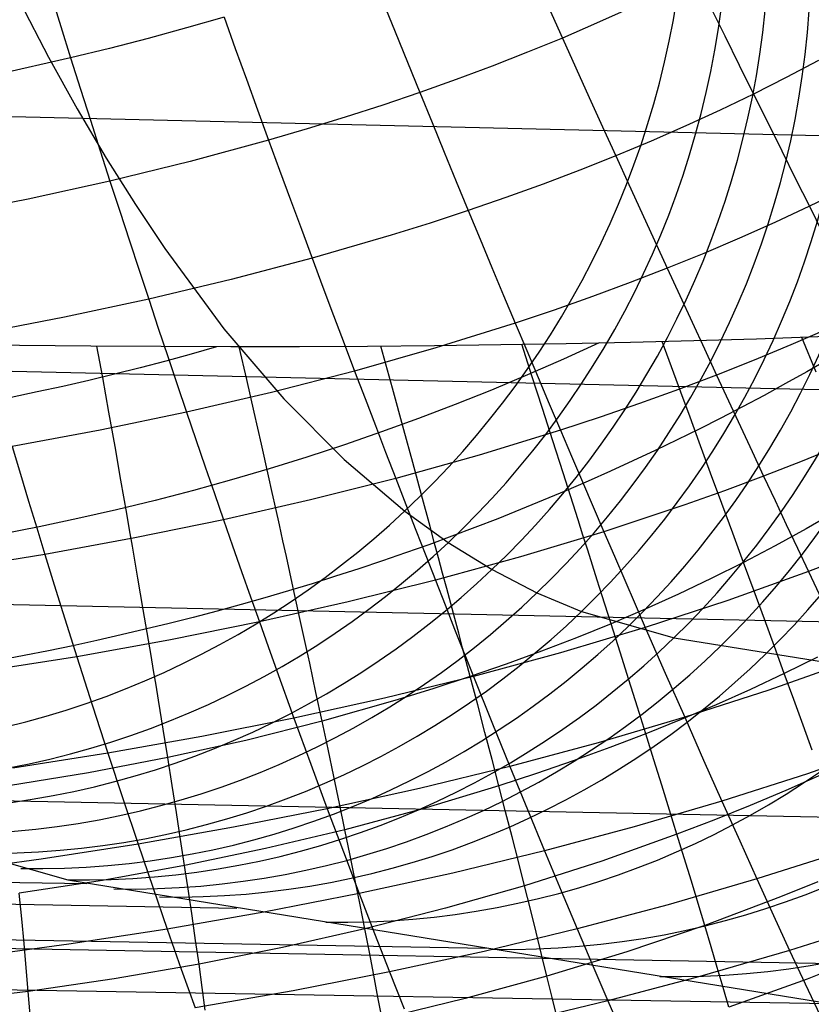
# Model space of a CAD drawing. Extents: x -274 to 274, y -220 to 276.
# Tile 28 of 164: x -253.52 to -251.7, y 8.7 to 10.96. Entities that reach past the tile are written whole.
import ezdxf

# ---------------------------------------------------------------- set-up
doc = ezdxf.new("R2010")
doc.units = 0
doc.layers.add('PREDEFINITO', color=7, linetype='CONTINUOUS')

msp = doc.modelspace()

# ---------------------------------------------------------------- linework, layer by layer
at = {"layer": 'PREDEFINITO'}
for p, q in [((-253.4439, 11.0218, 694.3541), (-253.4211, 10.9486, 694.3241)), ((-249.2231, 10.6386, 696.4546), (-264.8686, 11.0101, 693.1242)), ((-253.5147, 11.0035, 723.4816), (-253.4492, 10.8781, 723.1599)), ((-252.681, 11.0075, 694.0804), (-252.6523, 10.9364, 694.0465)), ((-252.2986, 10.9914, 693.9008), (-252.2674, 10.9218, 693.8642)), ((-252.1116, 10.9906, 693.8042), (-252.1888, 10.9557, 693.8347)), ((-251.9279, 10.9947, 693.7033), (-251.8943, 10.9267, 693.6642)), ((-253.0455, 10.9699, 694.2101), (-253.1322, 10.945, 694.2321)), ((-253.0455, 10.9699, 694.2101), (-253.0197, 10.8981, 694.1768)), ((-252.1888, 10.9557, 693.8347), (-252.2674, 10.9218, 693.8642)), ((-253.4211, 10.9486, 694.3241), (-253.3983, 10.8761, 694.2915)), ((-253.1322, 10.945, 694.2321), (-253.2199, 10.9211, 694.2529)), ((-252.6523, 10.9364, 694.0465), (-252.6237, 10.8661, 694.0101)), ((-253.2199, 10.9211, 694.2529), (-253.3087, 10.8981, 694.2727)), ((-252.2674, 10.9218, 693.8642), (-252.3474, 10.889, 693.8925)), ((-252.2674, 10.9218, 693.8642), (-252.2363, 10.853, 693.825)), ((-251.8943, 10.9267, 693.6642), (-251.861, 10.8595, 693.6226)), ((-253.3087, 10.8981, 694.2727), (-253.3983, 10.8761, 694.2915)), ((-253.0197, 10.8981, 694.1768), (-252.9941, 10.827, 694.1409)), ((-252.3474, 10.889, 693.8925), (-252.4287, 10.8571, 693.9198)), ((-253.3983, 10.8761, 694.2915), (-253.5803, 10.8349, 694.3258)), ((-253.4492, 10.8781, 723.1599), (-253.3832, 10.7589, 722.8364)), ((-253.3983, 10.8761, 694.2915), (-253.3756, 10.8042, 694.2563)), ((-252.6237, 10.8661, 694.0101), (-252.5954, 10.7965, 693.9712)), ((-251.6789, 10.8702, 693.5153), (-251.7527, 10.8311, 693.5475)), ((-252.4287, 10.8571, 693.9198), (-252.5114, 10.8263, 693.946)), ((-252.2363, 10.853, 693.825), (-252.2056, 10.785, 693.7834)), ((-251.861, 10.8595, 693.6226), (-251.8281, 10.793, 693.5787)), ((-252.9941, 10.827, 694.1409), (-252.9685, 10.7566, 694.1024)), ((-252.5114, 10.8263, 693.946), (-252.5954, 10.7965, 693.9712)), ((-251.7527, 10.8311, 693.5475), (-251.8281, 10.793, 693.5787)), ((-253.3756, 10.8042, 694.2563), (-253.3529, 10.7331, 694.2185)), ((-252.5954, 10.7965, 693.9712), (-252.6806, 10.7676, 693.9953)), ((-252.5954, 10.7965, 693.9712), (-252.5672, 10.7276, 693.9298)), ((-252.2056, 10.785, 693.7834), (-252.175, 10.7177, 693.7394)), ((-251.8281, 10.793, 693.5787), (-251.905, 10.756, 693.6088)), ((-251.8281, 10.793, 693.5787), (-251.7954, 10.7274, 693.5324)), ((-253.3832, 10.7589, 722.8364), (-253.3166, 10.6459, 722.5113)), ((-252.9685, 10.7566, 694.1024), (-252.9431, 10.6869, 694.0615)), ((-252.6806, 10.7676, 693.9953), (-252.7669, 10.7397, 694.0184)), ((-251.905, 10.756, 693.6088), (-251.9835, 10.72, 693.6379)), ((-253.3529, 10.7331, 694.2185), (-253.3303, 10.6627, 694.1783)), ((-252.7669, 10.7397, 694.0184), (-252.8544, 10.7128, 694.0405)), ((-252.5672, 10.7276, 693.9298), (-252.5392, 10.6594, 693.886)), ((-251.7954, 10.7274, 693.5324), (-251.7631, 10.6626, 693.4838)), ((-252.8544, 10.7128, 694.0405), (-252.9431, 10.6869, 694.0615)), ((-252.175, 10.7177, 693.7394), (-252.1448, 10.6511, 693.6931)), ((-251.9835, 10.72, 693.6379), (-252.0634, 10.6851, 693.666)), ((-252.9431, 10.6869, 694.0615), (-253.1235, 10.638, 694.1005)), ((-252.9431, 10.6869, 694.0615), (-252.9178, 10.618, 694.0181)), ((-252.0634, 10.6851, 693.666), (-252.1448, 10.6511, 693.6931)), ((-253.3303, 10.6627, 694.1783), (-253.3078, 10.5929, 694.1356)), ((-252.5392, 10.6594, 693.886), (-252.5115, 10.592, 693.8398)), ((-251.7631, 10.6626, 693.4838), (-251.7312, 10.5985, 693.4329)), ((-253.3166, 10.6459, 722.5113), (-253.2495, 10.539, 722.1847)), ((-253.1235, 10.638, 694.1005), (-253.3078, 10.5929, 694.1356)), ((-252.1448, 10.6511, 693.6931), (-252.2276, 10.6182, 693.7191)), ((-252.1448, 10.6511, 693.6931), (-252.1148, 10.5854, 693.6444)), ((-252.9178, 10.618, 694.0181), (-252.8926, 10.5498, 693.9724)), ((-252.2276, 10.6182, 693.7191), (-252.3117, 10.5863, 693.7442)), ((-253.3078, 10.5929, 694.1356), (-253.4959, 10.5517, 694.1666)), ((-253.3078, 10.5929, 694.1356), (-253.2854, 10.5239, 694.0904)), ((-252.5115, 10.592, 693.8398), (-252.4839, 10.5254, 693.7913)), ((-251.7312, 10.5985, 693.4329), (-251.6996, 10.5353, 693.3799)), ((-252.3117, 10.5863, 693.7442), (-252.3972, 10.5553, 693.7682)), ((-252.1148, 10.5854, 693.6444), (-252.0851, 10.5204, 693.5934)), ((-251.6216, 10.5734, 693.3512), (-251.6996, 10.5353, 693.3799)), ((-253.4959, 10.5517, 694.1666), (-253.6872, 10.5143, 694.1938)), ((-252.8926, 10.5498, 693.9724), (-252.8676, 10.4823, 693.9242)), ((-252.3972, 10.5553, 693.7682), (-252.4839, 10.5254, 693.7913)), ((-253.2854, 10.5239, 694.0904), (-253.2631, 10.4557, 694.0429)), ((-253.2495, 10.539, 722.1847), (-253.182, 10.4381, 721.8567)), ((-252.4839, 10.5254, 693.7913), (-252.5719, 10.4965, 693.8134)), ((-252.4839, 10.5254, 693.7913), (-252.4566, 10.4596, 693.7405)), ((-251.6996, 10.5353, 693.3799), (-251.7791, 10.4981, 693.4075)), ((-251.6996, 10.5353, 693.3799), (-251.6683, 10.4728, 693.3246)), ((-252.0851, 10.5204, 693.5934), (-252.0557, 10.4562, 693.5402)), ((-252.8676, 10.4823, 693.9242), (-252.8428, 10.4156, 693.8738)), ((-252.5719, 10.4965, 693.8134), (-252.661, 10.4685, 693.8345)), ((-251.7791, 10.4981, 693.4075), (-251.8601, 10.462, 693.4342)), ((-253.2631, 10.4557, 694.0429), (-253.2409, 10.3881, 693.993)), ((-252.661, 10.4685, 693.8345), (-252.8428, 10.4156, 693.8738)), ((-252.4566, 10.4596, 693.7405), (-252.4295, 10.3945, 693.6873)), ((-252.0557, 10.4562, 693.5402), (-252.0266, 10.3929, 693.4848)), ((-251.8601, 10.462, 693.4342), (-251.9426, 10.4269, 693.46)), ((-253.182, 10.4381, 721.8567), (-253.0457, 10.2538, 721.1971)), ((-249.28, 10.0586, 696.6639), (-264.924, 10.4137, 693.3263)), ((-252.8428, 10.4156, 693.8738), (-253.0288, 10.3665, 693.9092)), ((-252.8428, 10.4156, 693.8738), (-252.8181, 10.3496, 693.821)), ((-251.9426, 10.4269, 693.46), (-252.0266, 10.3929, 693.4848)), ((-253.2409, 10.3881, 693.993), (-253.2188, 10.3214, 693.9409)), ((-252.4295, 10.3945, 693.6873), (-252.4026, 10.3302, 693.632)), ((-252.0266, 10.3929, 693.4848), (-252.1119, 10.3598, 693.5086)), ((-252.0266, 10.3929, 693.4848), (-251.9977, 10.3303, 693.4272)), ((-253.0288, 10.3665, 693.9092), (-253.2188, 10.3214, 693.9409)), ((-252.8181, 10.3496, 693.821), (-252.7936, 10.2844, 693.766)), ((-252.1119, 10.3598, 693.5086), (-252.1986, 10.3277, 693.5315)), ((-253.2188, 10.3214, 693.9409), (-253.4125, 10.28, 693.9688)), ((-253.2188, 10.3214, 693.9409), (-253.1968, 10.2553, 693.8864)), ((-252.4026, 10.3302, 693.632), (-252.376, 10.2666, 693.5745)), ((-252.1986, 10.3277, 693.5315), (-252.2867, 10.2967, 693.5535)), ((-251.9977, 10.3303, 693.4272), (-251.9692, 10.2685, 693.3675)), ((-252.2867, 10.2967, 693.5535), (-252.376, 10.2666, 693.5745)), ((-253.4125, 10.28, 693.9688), (-253.6095, 10.2425, 693.993)), ((-252.7936, 10.2844, 693.766), (-252.7693, 10.22, 693.7087)), ((-253.1968, 10.2553, 693.8864), (-253.175, 10.19, 693.8297)), ((-253.0457, 10.2538, 721.1971), (-252.908, 10.0923, 720.5336)), ((-252.376, 10.2666, 693.5745), (-252.5583, 10.2095, 693.6137)), ((-252.376, 10.2666, 693.5745), (-252.3496, 10.2039, 693.5148)), ((-251.9692, 10.2685, 693.3675), (-251.941, 10.2075, 693.3057)), ((-251.6586, 10.2531, 693.1714), (-251.742, 10.2168, 693.1958)), ((-251.6842, 10.1541, 682.0455), (-251.7173, 10.2338, 682.0093)), ((-253.3245, 10.1414, 681.2354), (-253.3378, 10.214, 681.2193)), ((-252.9934, 10.1369, 681.358), (-253.0107, 10.2125, 681.3389)), ((-252.7693, 10.22, 693.7087), (-252.7452, 10.1564, 693.6493)), ((-252.5583, 10.2095, 693.6137), (-252.7452, 10.1564, 693.6493)), ((-252.6582, 10.1171, 681.5051), (-252.6849, 10.214, 681.4766)), ((-252.3374, 10.1456, 681.6577), (-252.3607, 10.2179, 681.6334)), ((-251.9951, 10.1078, 681.8566), (-252.0382, 10.2244, 681.8105)), ((-251.941, 10.2075, 693.3057), (-251.9131, 10.1473, 693.2419)), ((-251.742, 10.2168, 693.1958), (-251.8268, 10.1816, 693.2193)), ((-253.175, 10.19, 693.8297), (-253.1532, 10.1255, 693.7708)), ((-252.3496, 10.2039, 693.5148), (-252.3234, 10.142, 693.453)), ((-251.8268, 10.1816, 693.2193), (-251.9131, 10.1473, 693.2419)), ((-253.3102, 10.0617, 681.2548), (-253.3245, 10.1414, 681.2354)), ((-252.7452, 10.1564, 693.6493), (-252.9364, 10.1071, 693.6813)), ((-252.7452, 10.1564, 693.6493), (-252.7212, 10.0935, 693.5878)), ((-252.3132, 10.0703, 681.6847), (-252.3374, 10.1456, 681.6577)), ((-252.3234, 10.142, 693.453), (-252.2976, 10.0808, 693.3892)), ((-251.9131, 10.1473, 693.2419), (-252.0008, 10.1141, 693.2636)), ((-251.9131, 10.1473, 693.2419), (-251.8856, 10.088, 693.176)), ((-253.1532, 10.1255, 693.7708), (-253.1316, 10.0618, 693.7097)), ((-252.9764, 10.0621, 681.3785), (-252.9934, 10.1369, 681.358)), ((-252.6321, 10.0215, 681.5361), (-252.6582, 10.1171, 681.5051)), ((-252.9364, 10.1071, 693.6813), (-253.1316, 10.0618, 693.7097)), ((-252.7212, 10.0935, 693.5878), (-252.6975, 10.0314, 693.5242)), ((-252.0008, 10.1141, 693.2636), (-252.0899, 10.0819, 693.2844)), ((-251.9739, 10.0501, 681.8812), (-251.9951, 10.1078, 681.8566)), ((-252.908, 10.0923, 720.5336), (-252.7692, 9.9528, 719.8675)), ((-252.2976, 10.0808, 693.3892), (-252.2719, 10.0205, 693.3233)), ((-252.0899, 10.0819, 693.2844), (-252.1803, 10.0507, 693.3043)), ((-251.8856, 10.088, 693.176), (-251.8583, 10.0294, 693.1083)), ((-253.1316, 10.0618, 693.7097), (-253.3306, 10.0203, 693.7346)), ((-253.2962, 9.983, 681.2763), (-253.3102, 10.0617, 681.2548)), ((-253.1316, 10.0618, 693.7097), (-253.1102, 9.9988, 693.6465)), ((-252.9597, 9.9883, 681.4007), (-252.9764, 10.0621, 681.3785)), ((-252.2894, 9.9958, 681.7135), (-252.3132, 10.0703, 681.6847)), ((-252.1803, 10.0507, 693.3043), (-252.2719, 10.0205, 693.3233)), ((-251.9529, 9.9931, 681.9069), (-251.9739, 10.0501, 681.8812)), ((-252.6975, 10.0314, 693.5242), (-252.674, 9.9701, 693.4585)), ((-251.8583, 10.0294, 693.1083), (-251.8314, 9.9717, 693.0385)), ((-253.3306, 10.0203, 693.7346), (-253.5329, 9.9827, 693.756)), ((-252.6115, 9.9461, 681.5634), (-252.6321, 10.0215, 681.5361)), ((-252.2719, 10.0205, 693.3233), (-252.459, 9.963, 693.3588)), ((-252.2719, 10.0205, 693.3233), (-252.2466, 9.9609, 693.2554)), ((-253.5329, 9.9827, 693.756), (-253.5139, 9.9196, 693.6914)), ((-253.2825, 9.9055, 681.2999), (-253.2962, 9.983, 681.2763)), ((-253.1102, 9.9988, 693.6465), (-253.0889, 9.9366, 693.5813)), ((-252.9434, 9.9155, 681.425), (-252.9597, 9.9883, 681.4007)), ((-252.266, 9.9225, 681.7443), (-252.2894, 9.9958, 681.7135)), ((-251.9267, 9.922, 681.9414), (-251.9529, 9.9931, 681.9069)), ((-251.6294, 9.9848, 692.9253), (-251.7164, 9.9493, 692.9465)), ((-252.674, 9.9701, 693.4585), (-252.6506, 9.9096, 693.3908)), ((-252.459, 9.963, 693.3588), (-252.6506, 9.9096, 693.3908)), ((-252.2466, 9.9609, 693.2554), (-252.2215, 9.9022, 693.1856)), ((-251.8314, 9.9717, 693.0385), (-251.8048, 9.9149, 692.967)), ((-253.0889, 9.9366, 693.5813), (-253.0677, 9.8751, 693.5139)), ((-252.7692, 9.9528, 719.8675), (-252.6297, 9.8347, 719.1998)), ((-252.5914, 9.8719, 681.593), (-252.6115, 9.9461, 681.5634)), ((-251.7164, 9.9493, 692.9465), (-251.8048, 9.9149, 692.967)), ((-253.5139, 9.9196, 693.6914), (-253.4951, 9.8573, 693.6246)), ((-252.935, 9.8777, 681.4387), (-252.9434, 9.9155, 681.425)), ((-252.243, 9.8504, 681.7775), (-252.266, 9.9225, 681.7443)), ((-251.901, 9.8522, 681.9782), (-251.9267, 9.922, 681.9414)), ((-251.8048, 9.9149, 692.967), (-251.8946, 9.8814, 692.9865)), ((-251.8048, 9.9149, 692.967), (-251.7785, 9.8588, 692.8935)), ((-253.2758, 9.8672, 681.3127), (-253.2825, 9.9055, 681.2999)), ((-252.6506, 9.9096, 693.3908), (-252.8467, 9.8601, 693.4194)), ((-252.6506, 9.9096, 693.3908), (-252.6275, 9.8499, 693.3211)), ((-252.2215, 9.9022, 693.1856), (-252.1967, 9.8443, 693.1139)), ((-253.2692, 9.8292, 681.326), (-253.2758, 9.8672, 681.3127)), ((-253.0677, 9.8751, 693.5139), (-253.0467, 9.8145, 693.4446)), ((-252.9267, 9.8403, 681.453), (-252.935, 9.8777, 681.4387)), ((-252.5717, 9.7989, 681.625), (-252.5914, 9.8719, 681.593)), ((-251.8946, 9.8814, 692.9865), (-251.9858, 9.849, 693.0053)), ((-249.3562, 9.5301, 696.9767), (-264.9987, 9.8647, 693.6296)), ((-253.4951, 9.8573, 693.6246), (-253.4763, 9.7958, 693.5559)), ((-252.8467, 9.8601, 693.4194), (-253.0467, 9.8145, 693.4446)), ((-252.6275, 9.8499, 693.3211), (-252.6046, 9.791, 693.2494)), ((-252.2316, 9.8148, 681.795), (-252.243, 9.8504, 681.7775)), ((-252.1967, 9.8443, 693.1139), (-252.1722, 9.7872, 693.0403)), ((-251.9858, 9.849, 693.0053), (-252.1722, 9.7872, 693.0403)), ((-251.8758, 9.7836, 682.0174), (-251.901, 9.8522, 681.9782)), ((-251.7785, 9.8588, 692.8935), (-251.7526, 9.8036, 692.8183)), ((-253.2627, 9.7916, 681.3401), (-253.2692, 9.8292, 681.326)), ((-252.9184, 9.8033, 681.468), (-252.9267, 9.8403, 681.453)), ((-252.6297, 9.8347, 719.1998), (-252.5298, 9.7626, 718.7232)), ((-251.6369, 9.8348, 682.1583), (-251.7068, 9.7941, 682.1245)), ((-253.0467, 9.8145, 693.4446), (-253.2505, 9.7728, 693.4665)), ((-253.0467, 9.8145, 693.4446), (-253.0259, 9.7547, 693.3733)), ((-252.9103, 9.7665, 681.4836), (-252.9184, 9.8033, 681.468)), ((-252.562, 9.7629, 681.6419), (-252.5717, 9.7989, 681.625)), ((-252.2204, 9.7796, 681.8132), (-252.2316, 9.8148, 681.795)), ((-251.7526, 9.8036, 692.8183), (-251.7271, 9.7492, 692.7413)), ((-253.4763, 9.7958, 693.5559), (-253.4577, 9.735, 693.4851)), ((-253.2563, 9.7543, 681.3548), (-253.2627, 9.7916, 681.3401)), ((-252.6046, 9.791, 693.2494), (-252.5819, 9.7329, 693.1759)), ((-252.1722, 9.7872, 693.0403), (-252.3635, 9.7294, 693.072)), ((-252.2093, 9.7447, 681.832), (-252.2204, 9.7796, 681.8132)), ((-252.1722, 9.7872, 693.0403), (-252.1479, 9.7309, 692.9649)), ((-251.851, 9.7164, 682.0589), (-251.8758, 9.7836, 682.0174)), ((-251.7068, 9.7941, 682.1245), (-251.7782, 9.7546, 682.0914)), ((-253.2505, 9.7728, 693.4665), (-253.4577, 9.735, 693.4851)), ((-253.2499, 9.7174, 681.3702), (-253.2563, 9.7543, 681.3548)), ((-253.0259, 9.7547, 693.3733), (-253.0052, 9.6956, 693.3)), ((-252.9022, 9.7301, 681.4998), (-252.9103, 9.7665, 681.4836)), ((-252.5524, 9.7272, 681.6594), (-252.562, 9.7629, 681.6419)), ((-252.5298, 9.7626, 718.7232), (-252.4292, 9.7, 718.2441)), ((-251.7782, 9.7546, 682.0914), (-251.851, 9.7164, 682.0589)), ((-253.4577, 9.735, 693.4851), (-253.668, 9.7011, 693.5005)), ((-253.4577, 9.735, 693.4851), (-253.4391, 9.6751, 693.4124)), ((-252.5819, 9.7329, 693.1759), (-252.5595, 9.6756, 693.1005)), ((-252.1983, 9.7102, 681.8514), (-252.2093, 9.7447, 681.832)), ((-252.1479, 9.7309, 692.9649), (-252.1239, 9.6755, 692.8877)), ((-251.7271, 9.7492, 692.7413), (-251.7019, 9.6957, 692.6626)), ((-253.2436, 9.6808, 681.3863), (-253.2499, 9.7174, 681.3702)), ((-252.8943, 9.6941, 681.5167), (-252.9022, 9.7301, 681.4998)), ((-252.3635, 9.7294, 693.072), (-252.5595, 9.6756, 693.1005)), ((-252.5429, 9.6919, 681.6776), (-252.5524, 9.7272, 681.6594)), ((-252.1875, 9.676, 681.8715), (-252.1983, 9.7102, 681.8514)), ((-251.851, 9.7164, 682.0589), (-251.9252, 9.6793, 682.0271)), ((-251.8268, 9.6506, 682.1029), (-251.851, 9.7164, 682.0589)), ((-251.6115, 9.7304, 692.6444), (-251.7019, 9.6957, 692.6626)), ((-253.0052, 9.6956, 693.3), (-252.9847, 9.6374, 693.2249)), ((-252.8864, 9.6583, 681.5343), (-252.8943, 9.6941, 681.5167)), ((-252.5335, 9.6569, 681.6965), (-252.5429, 9.6919, 681.6776)), ((-252.4292, 9.7, 718.2441), (-252.3264, 9.6466, 717.7558)), ((-251.7019, 9.6957, 692.6626), (-251.8867, 9.6294, 692.6969)), ((-251.7019, 9.6957, 692.6626), (-251.6525, 9.5912, 692.5003)), ((-253.4391, 9.6751, 693.4124), (-253.4207, 9.6159, 693.3377)), ((-253.2374, 9.6446, 681.403), (-253.2436, 9.6808, 681.3863)), ((-252.5595, 9.6756, 693.1005), (-252.7599, 9.6258, 693.1258)), ((-252.5595, 9.6756, 693.1005), (-252.5373, 9.6192, 693.0233)), ((-252.1767, 9.6422, 681.8922), (-252.1875, 9.676, 681.8715)), ((-252.1239, 9.6755, 692.8877), (-252.1003, 9.6209, 692.8087)), ((-251.9252, 9.6793, 682.0271), (-252.0007, 9.6435, 681.9958)), ((-253.2313, 9.6087, 681.4203), (-253.2374, 9.6446, 681.403)), ((-252.8787, 9.6229, 681.5524), (-252.8864, 9.6583, 681.5343)), ((-252.5242, 9.6222, 681.7159), (-252.5335, 9.6569, 681.6965)), ((-252.3264, 9.6466, 717.7558), (-252.2234, 9.604, 717.2674)), ((-252.1556, 9.5755, 681.9354), (-252.1767, 9.6422, 681.8922)), ((-252.0007, 9.6435, 681.9958), (-252.0775, 9.6089, 681.9653)), ((-251.8031, 9.5861, 682.1493), (-251.8268, 9.6506, 682.1029)), ((-252.9847, 9.6374, 693.2249), (-252.9643, 9.58, 693.1479)), ((-252.7599, 9.6258, 693.1258), (-252.9643, 9.58, 693.1479)), ((-252.871, 9.5879, 681.5712), (-252.8787, 9.6229, 681.5524)), ((-252.5373, 9.6192, 693.0233), (-252.5153, 9.5636, 692.9443)), ((-252.5151, 9.5879, 681.736), (-252.5242, 9.6222, 681.7159)), ((-252.1003, 9.6209, 692.8087), (-252.0769, 9.5672, 692.728)), ((-251.8867, 9.6294, 692.6969), (-252.0769, 9.5672, 692.728)), ((-253.4207, 9.6159, 693.3377), (-253.4024, 9.5576, 693.2612)), ((-253.2253, 9.5731, 681.4383), (-253.2313, 9.6087, 681.4203)), ((-252.2234, 9.604, 717.2674), (-252.0103, 9.5435, 716.2596)), ((-252.0775, 9.6089, 681.9653), (-252.1556, 9.5755, 681.9354)), ((-253.2193, 9.5379, 681.4569), (-253.2253, 9.5731, 681.4383)), ((-252.9643, 9.58, 693.1479), (-253.1725, 9.538, 693.1669)), ((-252.9643, 9.58, 693.1479), (-252.9441, 9.5234, 693.0691)), ((-252.8634, 9.5531, 681.5907), (-252.871, 9.5879, 681.5712)), ((-252.506, 9.554, 681.7567), (-252.5151, 9.5879, 681.736)), ((-252.1556, 9.5755, 681.9354), (-252.2348, 9.5434, 681.9061)), ((-252.1349, 9.5103, 681.981), (-252.1556, 9.5755, 681.9354)), ((-251.78, 9.5231, 682.198), (-251.8031, 9.5861, 682.1493)), ((-253.4024, 9.5576, 693.2612), (-253.3841, 9.5, 693.1828)), ((-252.856, 9.5188, 681.6107), (-252.8634, 9.5531, 681.5907)), ((-252.5153, 9.5636, 692.9443), (-252.472, 9.4548, 692.781)), ((-252.497, 9.5204, 681.7781), (-252.506, 9.554, 681.7567)), ((-252.0769, 9.5672, 692.728), (-252.2721, 9.509, 692.756)), ((-252.0769, 9.5672, 692.728), (-252.031, 9.4622, 692.5616)), ((-253.1725, 9.538, 693.1669), (-253.3841, 9.5, 693.1828)), ((-253.2135, 9.503, 681.4762), (-253.2193, 9.5379, 681.4569)), ((-252.2348, 9.5434, 681.9061), (-252.3152, 9.5124, 681.8776)), ((-252.0103, 9.5435, 716.2596), (-248.5618, 8.986, 699.9899)), ((-252.9441, 9.5234, 693.0691), (-252.9241, 9.4676, 692.9885)), ((-252.8486, 9.4847, 681.6314), (-252.856, 9.5188, 681.6107)), ((-252.4794, 9.4542, 681.8225), (-252.497, 9.5204, 681.7781)), ((-252.2721, 9.509, 692.756), (-252.472, 9.4548, 692.781)), ((-252.3152, 9.5124, 681.8776), (-252.3968, 9.4827, 681.8498)), ((-252.1147, 9.4464, 682.029), (-252.1349, 9.5103, 681.981)), ((-251.7574, 9.4615, 682.2491), (-251.78, 9.5231, 682.198)), ((-253.3841, 9.5, 693.1828), (-253.5989, 9.4659, 693.1956)), ((-253.3841, 9.5, 693.1828), (-253.3481, 9.3873, 693.0206)), ((-253.2077, 9.4684, 681.4961), (-253.2135, 9.503, 681.4762)), ((-252.8341, 9.4176, 681.6746), (-252.8486, 9.4847, 681.6314)), ((-252.3968, 9.4827, 681.8498), (-252.4794, 9.4542, 681.8225)), ((-251.6045, 9.4901, 692.3315), (-251.7927, 9.4233, 692.3616)), ((-251.6811, 9.4992, 682.2799), (-251.7574, 9.4615, 682.2491)), ((-253.202, 9.4342, 681.5166), (-253.2077, 9.4684, 681.4961)), ((-252.9241, 9.4676, 692.9885), (-252.8847, 9.3585, 692.8221)), ((-252.031, 9.4622, 692.5616), (-251.9863, 9.3606, 692.3889)), ((-251.7574, 9.4615, 682.2491), (-251.835, 9.4249, 682.2189)), ((-251.7353, 9.4012, 682.3025), (-251.7574, 9.4615, 682.2491)), ((-252.472, 9.4548, 692.781), (-252.6763, 9.4046, 692.803)), ((-252.4794, 9.4542, 681.8225), (-252.5631, 9.4268, 681.796)), ((-252.4623, 9.3894, 681.8695), (-252.4794, 9.4542, 681.8225)), ((-252.472, 9.4548, 692.781), (-252.4297, 9.3494, 692.6111)), ((-252.095, 9.3838, 682.0793), (-252.1147, 9.4464, 682.029)), ((-253.1964, 9.4004, 681.5377), (-253.202, 9.4342, 681.5166)), ((-252.82, 9.3519, 681.7202), (-252.8341, 9.4176, 681.6746)), ((-252.5631, 9.4268, 681.796), (-252.6478, 9.4007, 681.7701)), ((-251.7927, 9.4233, 692.3616), (-251.9863, 9.3606, 692.3889)), ((-251.835, 9.4249, 682.2189), (-251.914, 9.3896, 682.1893)), ((-249.4527, 9.0868, 697.3973), (-265.094, 9.3967, 694.0425)), ((-253.1855, 9.3336, 681.5818), (-253.1964, 9.4004, 681.5377)), ((-252.6763, 9.4046, 692.803), (-252.8847, 9.3585, 692.8221)), ((-252.6478, 9.4007, 681.7701), (-252.82, 9.3519, 681.7202)), ((-251.7138, 9.3423, 682.3581), (-251.7353, 9.4012, 682.3025)), ((-253.3481, 9.3873, 693.0206), (-253.3126, 9.278, 692.8514)), ((-252.4455, 9.3259, 681.9187), (-252.4623, 9.3894, 681.8695)), ((-252.0758, 9.3227, 682.1319), (-252.095, 9.3838, 682.0793)), ((-251.914, 9.3896, 682.1893), (-251.9943, 9.3556, 682.1603)), ((-252.8847, 9.3585, 692.8221), (-253.0969, 9.3162, 692.8382)), ((-252.82, 9.3519, 681.7202), (-252.9958, 9.3077, 681.6729)), ((-252.8847, 9.3585, 692.8221), (-252.8461, 9.2527, 692.649)), ((-252.8064, 9.2874, 681.7682), (-252.82, 9.3519, 681.7202)), ((-252.4297, 9.3494, 692.6111), (-252.3884, 9.2474, 692.4348)), ((-251.9863, 9.3606, 692.3889), (-252.185, 9.302, 692.4133)), ((-251.9943, 9.3556, 682.1603), (-252.0758, 9.3227, 682.1319)), ((-251.9863, 9.3606, 692.3889), (-251.9429, 9.2625, 692.21)), ((-253.1749, 9.2682, 681.6283), (-253.1855, 9.3336, 681.5818)), ((-252.4293, 9.2638, 681.9704), (-252.4455, 9.3259, 681.9187)), ((-251.6928, 9.2849, 682.4159), (-251.7138, 9.3423, 682.3581)), ((-253.0969, 9.3162, 692.8382), (-253.3126, 9.278, 692.8514)), ((-252.9958, 9.3077, 681.6729), (-253.1749, 9.2682, 681.6283)), ((-252.185, 9.302, 692.4133), (-252.3884, 9.2474, 692.4348)), ((-252.0758, 9.3227, 682.1319), (-252.1585, 9.291, 682.1041)), ((-252.0571, 9.2629, 682.1868), (-252.0758, 9.3227, 682.1319)), ((-252.7931, 9.2244, 681.8186), (-252.8064, 9.2874, 681.7682)), ((-252.1585, 9.291, 682.1041), (-252.2424, 9.2605, 682.0769)), ((-251.5129, 9.2984, 691.976), (-251.7041, 9.2311, 692.0021)), ((-253.3126, 9.278, 692.8514), (-253.5315, 9.2436, 692.8617)), ((-253.1749, 9.2682, 681.6283), (-253.3569, 9.2334, 681.5862)), ((-253.3126, 9.278, 692.8514), (-253.2776, 9.1719, 692.6755)), ((-253.1647, 9.2042, 681.6771), (-253.1749, 9.2682, 681.6283)), ((-252.4134, 9.2031, 682.0243), (-252.4293, 9.2638, 681.9704)), ((-252.2424, 9.2605, 682.0769), (-252.3274, 9.2312, 682.0503)), ((-252.0389, 9.2045, 682.2439), (-252.0571, 9.2629, 682.1868)), ((-251.9429, 9.2625, 692.21), (-251.9007, 9.1679, 692.0255)), ((-253.3612, 8.9776, 715.7838), (-269.0092, 9.2542, 712.4571)), ((-253.3569, 9.2334, 681.5862), (-253.5415, 9.2032, 681.5468)), ((-252.8461, 9.2527, 692.649), (-252.8082, 9.1503, 692.4695)), ((-252.3884, 9.2474, 692.4348), (-252.5962, 9.1969, 692.4536)), ((-252.3884, 9.2474, 692.4348), (-252.3481, 9.1488, 692.2524)), ((-252.7802, 9.1627, 681.8712), (-252.7931, 9.2244, 681.8186)), ((-252.3274, 9.2312, 682.0503), (-252.4134, 9.2031, 682.0243)), ((-251.7041, 9.2311, 692.0021), (-251.9007, 9.1679, 692.0255)), ((-251.6724, 9.2287, 682.4758), (-251.7534, 9.1927, 682.4472)), ((-253.0161, 8.9212, 714.1563), (-268.664, 9.1954, 710.8287)), ((-253.1548, 9.1415, 681.7283), (-253.1647, 9.2042, 681.6771)), ((-252.5962, 9.1969, 692.4536), (-252.8082, 9.1503, 692.4695)), ((-252.4134, 9.2031, 682.0243), (-252.5886, 9.1504, 681.974)), ((-252.398, 9.1437, 682.0804), (-252.4134, 9.2031, 682.0243)), ((-252.0212, 9.1474, 682.3032), (-252.0389, 9.2045, 682.2439)), ((-251.7534, 9.1927, 682.4472), (-251.8356, 9.1578, 682.4192)), ((-253.2776, 9.1719, 692.6755), (-253.2433, 9.0692, 692.4933)), ((-251.9007, 9.1679, 692.0255), (-252.1024, 9.1088, 692.0462)), ((-251.9007, 9.1679, 692.0255), (-251.8598, 9.0768, 691.8354)), ((-252.8082, 9.1503, 692.4695), (-253.024, 9.1078, 692.4828)), ((-252.8082, 9.1503, 692.4695), (-252.7711, 9.0514, 692.284)), ((-252.7677, 9.1023, 681.9262), (-252.7802, 9.1627, 681.8712)), ((-252.5886, 9.1504, 681.974), (-252.7677, 9.1023, 681.9262)), ((-252.3831, 9.0857, 682.1388), (-252.398, 9.1437, 682.0804)), ((-252.3481, 9.1488, 692.2524), (-252.3089, 9.0537, 692.0643)), ((-252.004, 9.0917, 682.3646), (-252.0212, 9.1474, 682.3032)), ((-251.8356, 9.1578, 682.4192), (-251.9192, 9.1242, 682.3916)), ((-253.1453, 9.0801, 681.7819), (-253.1548, 9.1415, 681.7283)), ((-251.9192, 9.1242, 682.3916), (-252.004, 9.0917, 682.3646)), ((-252.4426, 8.8295, 711.4515), (-268.0909, 9.1001, 708.125)), ((-253.024, 9.1078, 692.4828), (-253.2433, 9.0692, 692.4933)), ((-252.7677, 9.1023, 681.9262), (-252.9503, 9.0589, 681.8807)), ((-252.7556, 9.0433, 681.9834), (-252.7677, 9.1023, 681.9262)), ((-252.1024, 9.1088, 692.0462), (-252.3089, 9.0537, 692.0643)), ((-253.1361, 9.0201, 681.8377), (-253.1453, 9.0801, 681.7819)), ((-252.3686, 9.029, 682.1994), (-252.3831, 9.0857, 682.1388)), ((-252.004, 9.0917, 682.3646), (-252.177, 9.0303, 682.3123)), ((-251.9872, 9.0373, 682.4282), (-252.004, 9.0917, 682.3646)), ((-251.8598, 9.0768, 691.8354), (-251.8202, 8.9892, 691.6402)), ((-253.2433, 9.0692, 692.4933), (-253.4658, 9.0346, 692.5012)), ((-253.2433, 9.0692, 692.4933), (-253.2095, 8.9699, 692.3051)), ((-252.9503, 9.0589, 681.8807), (-253.1361, 9.0201, 681.8377)), ((-252.3089, 9.0537, 692.0643), (-252.5198, 9.0028, 692.0798)), ((-252.3089, 9.0537, 692.0643), (-252.2707, 8.9621, 691.8707)), ((-251.621, 9.0529, 691.6206), (-251.8202, 8.9892, 691.6402)), ((-249.5658, 8.7564, 697.908), (-265.2075, 9.0415, 694.5519)), ((-253.4658, 9.0346, 692.5012), (-253.6912, 9.0039, 692.5065)), ((-253.6217, 9.0487, 717.0154), (-253.4049, 8.9869, 715.9906)), ((-252.7711, 9.0514, 692.284), (-252.7349, 8.9558, 692.0928)), ((-252.7439, 8.9856, 682.0428), (-252.7556, 9.0433, 681.9834)), ((-252.177, 9.0303, 682.3123), (-252.3546, 8.9736, 682.2621)), ((-251.971, 8.9843, 682.4938), (-251.9872, 9.0373, 682.4282)), ((-253.1361, 9.0201, 681.8377), (-253.3249, 8.9858, 681.797)), ((-253.1273, 8.9614, 681.8957), (-253.1361, 9.0201, 681.8377)), ((-252.3546, 8.9736, 682.2621), (-252.3686, 9.029, 682.1994)), ((-253.3249, 8.9858, 681.797), (-253.5163, 8.9561, 681.7587)), ((-253.4049, 8.9869, 715.9906), (-249.9521, 8.4269, 699.7048)), ((-252.7326, 8.9293, 682.1044), (-252.7439, 8.9856, 682.0428)), ((-252.5198, 9.0028, 692.0798), (-252.7349, 8.9558, 692.0928)), ((-251.8202, 8.9892, 691.6402), (-252.0245, 8.9296, 691.6573)), ((-251.9554, 8.9327, 682.5615), (-251.971, 8.9843, 682.4938)), ((-251.8202, 8.9892, 691.6402), (-251.7819, 8.9052, 691.4402)), ((-251.6539, 8.702, 707.7318), (-267.3024, 8.9675, 704.4051)), ((-253.2095, 8.9699, 692.3051), (-253.1763, 8.874, 692.1111)), ((-252.3546, 8.9736, 682.2621), (-252.5362, 8.9216, 682.214)), ((-252.341, 8.9196, 682.3269), (-252.3546, 8.9736, 682.2621)), ((-252.2707, 8.9621, 691.8707), (-252.2336, 8.8741, 691.672)), ((-251.6804, 8.9822, 682.7094), (-251.7657, 8.9477, 682.6828)), ((-253.5107, 8.8977, 681.8174), (-253.5163, 8.9561, 681.7587)), ((-253.1189, 8.904, 681.956), (-253.1273, 8.9614, 681.8957)), ((-252.7349, 8.9558, 692.0928), (-252.9538, 8.9129, 692.1032)), ((-252.7349, 8.9558, 692.0928), (-252.6995, 8.8638, 691.896)), ((-251.7657, 8.9477, 682.6828), (-251.9402, 8.8824, 682.6311)), ((-252.7218, 8.8742, 682.1681), (-252.7326, 8.9293, 682.1044)), ((-252.5362, 8.9216, 682.214), (-252.7218, 8.8742, 682.1681)), ((-252.3279, 8.867, 682.3937), (-252.341, 8.9196, 682.3269)), ((-252.0245, 8.9296, 691.6573), (-252.2336, 8.8741, 691.672)), ((-251.9402, 8.8824, 682.6311), (-251.9554, 8.9327, 682.5615)), ((-253.5055, 8.8406, 681.8782), (-253.5107, 8.8977, 681.8174)), ((-252.9538, 8.9129, 692.1032), (-253.1763, 8.874, 692.1111)), ((-253.1108, 8.8479, 682.0184), (-253.1189, 8.904, 681.956)), ((-251.7819, 8.9052, 691.4402), (-251.7449, 8.8248, 691.2356)), ((-253.1763, 8.874, 692.1111), (-253.4021, 8.8391, 692.1165)), ((-253.1763, 8.874, 692.1111), (-253.1438, 8.7816, 691.9116)), ((-252.7218, 8.8742, 682.1681), (-252.9108, 8.8314, 682.1244)), ((-252.7113, 8.8206, 682.234), (-252.7218, 8.8742, 682.1681)), ((-252.2336, 8.8741, 691.672), (-252.4472, 8.8227, 691.6843)), ((-252.2336, 8.8741, 691.672), (-252.1976, 8.7896, 691.4684)), ((-251.9402, 8.8824, 682.6311), (-252.1193, 8.8217, 682.5813)), ((-251.9255, 8.8334, 682.7027), (-251.9402, 8.8824, 682.6311)), ((-251.5435, 8.889, 691.2199), (-251.7449, 8.8248, 691.2356)), ((-252.6995, 8.8638, 691.896), (-252.665, 8.7753, 691.6942)), ((-252.3152, 8.8156, 682.4626), (-252.3279, 8.867, 682.3937)), ((-253.4021, 8.8391, 692.1165), (-253.6308, 8.8082, 692.1195)), ((-253.5006, 8.7848, 681.9413), (-253.5055, 8.8406, 681.8782)), ((-253.103, 8.7932, 682.0829), (-253.1108, 8.8479, 682.0184)), ((-252.9108, 8.8314, 682.1244), (-253.103, 8.7932, 682.0829)), ((-251.9113, 8.7857, 682.7762), (-251.9255, 8.8334, 682.7027)), ((-251.5293, 8.8285, 683.0285), (-251.7044, 8.7591, 682.9778)), ((-252.7012, 8.7682, 682.3018), (-252.7113, 8.8206, 682.234)), ((-252.4472, 8.8227, 691.6843), (-252.665, 8.7753, 691.6942)), ((-252.303, 8.7657, 682.5335), (-252.3152, 8.8156, 682.4626)), ((-252.1193, 8.8217, 682.5813), (-252.303, 8.7657, 682.5335)), ((-251.7449, 8.8248, 691.2356), (-251.9514, 8.7647, 691.249)), ((-251.7449, 8.8248, 691.2356), (-251.7092, 8.748, 691.0267)), ((-253.496, 8.7304, 682.0064), (-253.5006, 8.7848, 681.9413)), ((-253.103, 8.7932, 682.0829), (-253.2982, 8.7595, 682.0436)), ((-253.1438, 8.7816, 691.9116), (-253.112, 8.6928, 691.707)), ((-253.0957, 8.7398, 682.1495), (-253.103, 8.7932, 682.0829)), ((-252.1976, 8.7896, 691.4684), (-252.1628, 8.7087, 691.2603)), ((-251.8977, 8.7394, 682.8516), (-251.9113, 8.7857, 682.7762)), ((-253.2982, 8.7595, 682.0436), (-253.496, 8.7304, 682.0064)), ((-252.665, 8.7753, 691.6942), (-252.8867, 8.732, 691.7017)), ((-252.6916, 8.7172, 682.3717), (-252.7012, 8.7682, 682.3018)), ((-252.665, 8.7753, 691.6942), (-252.6314, 8.6904, 691.4874)), ((-252.303, 8.7657, 682.5335), (-252.4907, 8.7143, 682.4876)), ((-252.2912, 8.717, 682.6063), (-252.303, 8.7657, 682.5335)), ((-251.9514, 8.7647, 691.249), (-252.1628, 8.7087, 691.2603)), ((-251.7044, 8.7591, 682.9778), (-251.8845, 8.6944, 682.9288)), ((-253.0886, 8.6877, 682.2182), (-253.0957, 8.7398, 682.1495)), ((-251.8845, 8.6944, 682.9288), (-251.8977, 8.7394, 682.8516)), ((-251.7092, 8.748, 691.0267), (-251.6749, 8.675, 690.814)), ((-253.496, 8.7304, 682.0064), (-253.6961, 8.7057, 681.9715)), ((-253.4917, 8.6772, 682.0737), (-253.496, 8.7304, 682.0064)), ((-252.8867, 8.732, 691.7017), (-253.112, 8.6928, 691.707)), ((-252.6823, 8.6675, 682.4436), (-252.6916, 8.7172, 682.3717)), ((-252.4907, 8.7143, 682.4876), (-252.6823, 8.6675, 682.4436)), ((-252.2799, 8.6696, 682.681), (-252.2912, 8.717, 682.6063)), ((-252.1628, 8.7087, 691.2603), (-252.3787, 8.6568, 691.2693)), ((-252.1628, 8.7087, 691.2603), (-252.129, 8.6315, 691.0479))]:
    msp.add_line(p, q, dxfattribs=at)
at = {"layer": 'PREDEFINITO', "extrusion": (-0.05162, -0.990057, 0.130855)}
msp.add_circle((-255.7853, 681.5957, 92.1061), 7, dxfattribs=at)
at = {"layer": 'PREDEFINITO', "extrusion": (-0.180984, 0.138117, 0.97374)}
msp.add_arc((-57.0661, 241.4531, 710.5245), 353.6916, 302.29627, 305.083513, dxfattribs=at)
at = {"layer": 'PREDEFINITO', "extrusion": (-0.177206, 0.420598, 0.889773)}
msp.add_arc((229.989, 231.7227, 694.3428), 2, 63.1569, 152.8984, dxfattribs=at)
at = {"layer": 'PREDEFINITO', "extrusion": (0.025286, -0.755904, -0.654194)}
msp.add_arc((-254.9644, 506.6881, -469.4086), 5.7934, 59.02119, 133.95105, dxfattribs=at)
at = {"layer": 'PREDEFINITO', "extrusion": (-0.201768, 0.156601, 0.966833)}
msp.add_arc((146.8028, -17.0657, 747.8587), 2, 35.8231, 125.5054, dxfattribs=at)
at = {"layer": 'PREDEFINITO', "extrusion": (-0.202832, 0.137406, 0.969525)}
msp.add_arc((133.1042, -33.8771, 749.3827), 2, 32.2526, 121.9323, dxfattribs=at)
at = {"layer": 'PREDEFINITO', "extrusion": (-0.203849, 0.117345, 0.971944)}
msp.add_arc((116.9446, -50.3113, 750.689), 2, 28.1979, 117.8753, dxfattribs=at)
at = {"layer": 'PREDEFINITO', "extrusion": (-0.204829, 0.095945, 0.974084)}
msp.add_arc((97.5596, -66.0766, 751.7638), 2, 23.5098, 113.1856, dxfattribs=at)
at = {"layer": 'PREDEFINITO', "extrusion": (-0.205683, 0.075129, 0.975731)}
msp.add_arc((76.6216, -79.105, 752.4593), 2, 18.6094, 108.2844, dxfattribs=at)
at = {"layer": 'PREDEFINITO', "extrusion": (-0.206313, 0.058017, 0.976765)}
msp.add_arc((58.0138, -87.699, 752.6763), 2, 14.3596, 104.0336, dxfattribs=at)
at = {"layer": 'PREDEFINITO', "extrusion": (-0.20673, 0.0456, 0.977335)}
msp.add_arc((43.8451, -92.5527, 752.5587), 2, 11.1718, 100.8447, dxfattribs=at)
at = {"layer": 'PREDEFINITO', "extrusion": (-0.206978, 0.037683, 0.97762)}
msp.add_arc((34.5746, -94.9862, 752.2435), 2, 9.1026, 98.7748, dxfattribs=at)
at = {"layer": 'PREDEFINITO', "extrusion": (-0.207122, 0.032881, 0.977762)}
msp.add_arc((28.8795, -96.2, 751.8344), 2, 7.8365, 97.5084, dxfattribs=at)
at = {"layer": 'PREDEFINITO', "extrusion": (-0.207121, 0.033071, 0.977756)}
msp.add_arc((29.1016, -96.1535, 749.981), 2, 7.8945, 97.5665, dxfattribs=at)
at = {"layer": 'PREDEFINITO', "extrusion": (-0.207104, 0.033791, 0.977735)}
msp.add_arc((29.9561, -95.9797, 748.119), 2, 8.0942, 97.7658, dxfattribs=at)
at = {"layer": 'PREDEFINITO', "extrusion": (-0.207118, 0.033422, 0.977745)}
msp.add_arc((29.5186, -96.0651, 746.2748), 2, 8.0055, 97.6767, dxfattribs=at)
at = {"layer": 'PREDEFINITO', "extrusion": (0.093627, 0.554334, -0.827011)}
msp.add_arc((253.9355, 361.1874, -581.9941), 5.7944, 223.78275, 298.73229, dxfattribs=at)
at = {"layer": 'PREDEFINITO', "extrusion": (0.093184, 0.575891, -0.812198)}
msp.add_arc((254.1044, 377.3914, -571.3116), 5.4882, 230.0184, 293.14, dxfattribs=at)
at = {"layer": 'PREDEFINITO', "extrusion": (0.092926, 0.595048, -0.7983)}
msp.add_arc((254.2305, 391.6796, -561.3361), 5.1779, 239.5676, 284.0964, dxfattribs=at)

doc.saveas('drawing.dxf')
